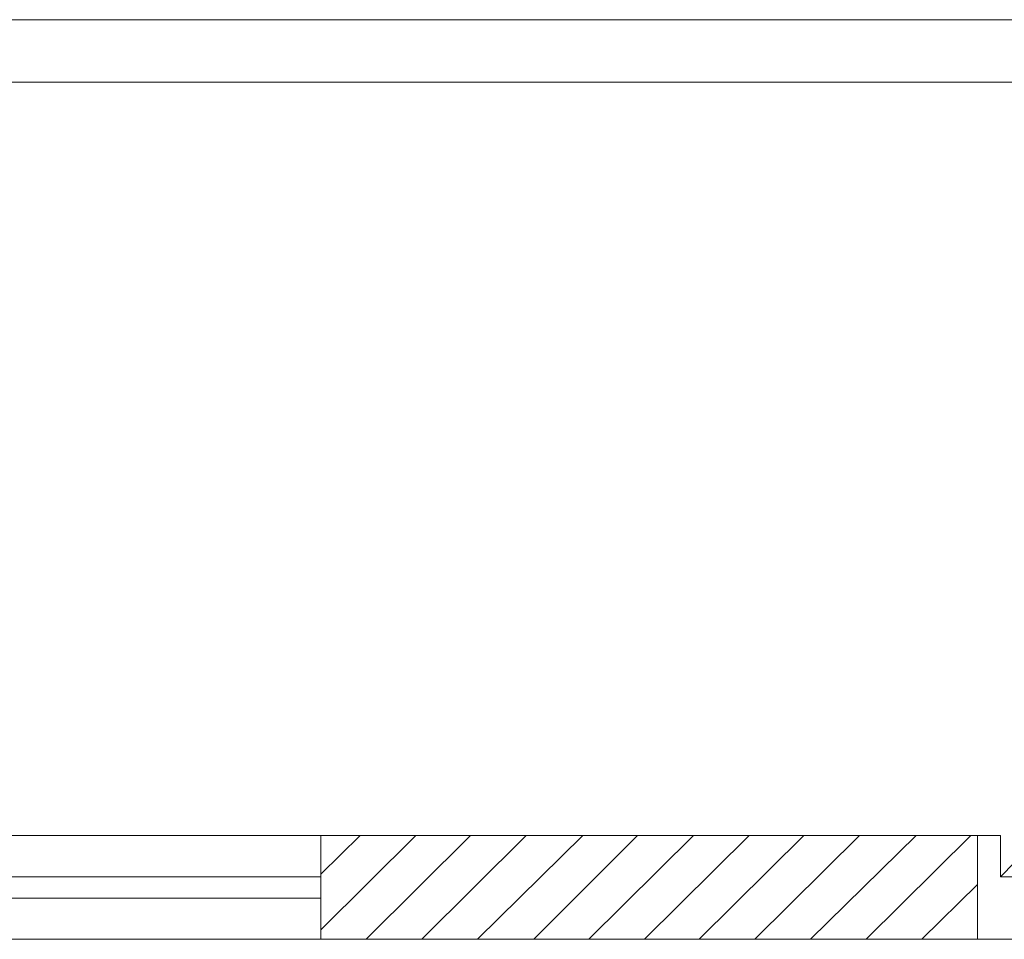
# Model space of a CAD drawing. Header units: millimetres. Extents: x 5 to 204, y 5 to 291.
# Tile 38 of 52: x 58 to 75, y 233 to 249. Entities that reach past the tile are written whole.
import ezdxf

# ---------------------------------------------------------------- set-up
doc = ezdxf.new("R2010")
doc.units = ezdxf.units.MM
doc.header["$MEASUREMENT"] = 0
doc.layers.get('0').update_dxf_attribs({"linetype": 'CONTINUOUS'})

msp = doc.modelspace()

# ---------------------------------------------------------------- linework, layer by layer
at = {"color": 0, "linetype": 'Continuous', "lineweight": 18, "true_color": 0xb82e00}
for points in [[(22.52, 248.675), (85.991, 248.675), (85.991, 248.675)], [(23.595, 247.6), (84.916, 247.6), (84.916, 234.611)]]:
    msp.add_lwpolyline(points, dxfattribs=at)
at = {"color": 0, "linetype": 'Continuous', "lineweight": 18, "true_color": 0xbababa}
msp.add_lwpolyline([(75.005, 232.824), (75.005, 233.899), (74.492, 233.899), (74.492, 234.611), (74.095, 234.611), (74.095, 232.824), (75.005, 232.824), (75.005, 233.899), (74.492, 233.899), (84.006, 243.645), (84.271, 243.645)], dxfattribs=at)
at = {"color": 0, "linetype": 'Continuous', "lineweight": 13, "true_color": 0x000004}
for points in [[(62.777, 234.611), (41.134, 234.611), (41.134, 234.611)], [(62.777, 233.899), (41.134, 233.899), (41.134, 233.899)], [(41.134, 233.535), (62.777, 233.535), (62.777, 233.535)], [(41.134, 232.824), (62.777, 232.824), (62.777, 232.824)]]:
    msp.add_lwpolyline(points, dxfattribs=at)
at = {"color": 0, "linetype": 'Continuous', "lineweight": 5, "true_color": 0x000005}
for points in [[(62.777, 233.949), (63.455, 234.611), (63.455, 234.611)], [(62.777, 232.989), (64.415, 234.611), (64.415, 234.611)], [(63.555, 232.824), (65.358, 234.611), (65.358, 234.611)], [(64.514, 232.824), (66.318, 234.611), (66.318, 234.611)], [(65.474, 232.824), (67.294, 234.611), (67.294, 234.611)], [(66.45, 232.824), (68.237, 234.611), (68.237, 234.611)], [(67.393, 232.824), (69.197, 234.611), (69.197, 234.611)], [(68.353, 232.824), (70.157, 234.611), (70.157, 234.611)], [(69.296, 232.824), (71.1, 234.611), (71.1, 234.611)], [(70.256, 232.824), (72.059, 234.611), (72.059, 234.611)], [(71.215, 232.824), (73.036, 234.611), (73.036, 234.611)], [(72.175, 232.824), (73.979, 234.611), (73.979, 234.611)], [(73.135, 232.824), (74.095, 233.767), (74.095, 233.767)], [(74.095, 232.824), (74.111, 232.824), (74.111, 232.824)]]:
    msp.add_lwpolyline(points, dxfattribs=at)
at = {"color": 0, "linetype": 'Continuous', "lineweight": 18, "true_color": 0x000007}
for points in [[(62.777, 232.824), (62.777, 234.611), (62.777, 234.611)], [(62.777, 234.611), (74.095, 234.611), (74.095, 234.611)], [(74.095, 234.611), (74.095, 232.824), (74.095, 232.824)], [(74.095, 232.824), (62.777, 232.824), (62.777, 232.824)]]:
    msp.add_lwpolyline(points, dxfattribs=at)

doc.saveas('drawing.dxf')
